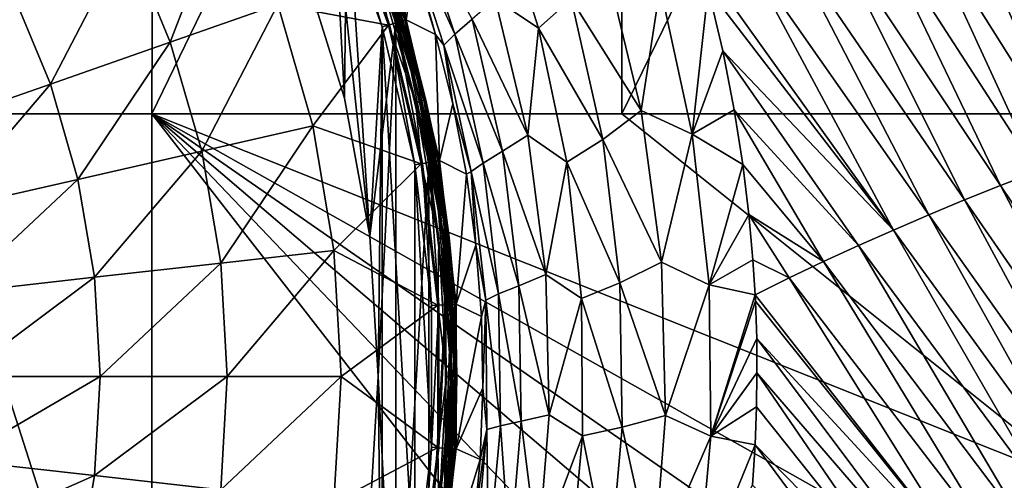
# Model space of a CAD drawing. Header units: metres. Extents: x -109 to 109, y -144 to 54.
# Tile 105 of 150: x 16 to 36, y -28 to -19. Entities that reach past the tile are written whole.
import ezdxf

# ---------------------------------------------------------------- set-up
doc = ezdxf.new("R2010")
doc.units = ezdxf.units.M
doc.layers.add('solid_20062313_XXX', color=7, linetype='CONTINUOUS')

msp = doc.modelspace()

# ---------------------------------------------------------------- linework, layer by layer
at = {"layer": 'solid_20062313_XXX'}
for points in [[(18.923649, -1.143966, -19.320473), (18.848169, -20.625799, -19.321012), (14.15034, -20.625799, -19.350346)], [(14.150349, -1.144748, -19.350346), (18.923649, -1.143966, -19.320473), (14.15034, -20.625799, -19.350346)], [(28.300293, -1.141772, -19.236681), (28.300274, -20.625799, -19.236681), (18.848169, -20.625799, -19.321012)], [(18.923649, -1.143966, -19.320473), (28.300293, -1.141772, -19.236681), (18.848169, -20.625799, -19.321012)], [(37.808605, -1.138658, -19.117729), (37.733131, -20.625799, -19.118807), (28.300274, -20.625799, -19.236681)], [(28.300293, -1.141772, -19.236681), (37.808605, -1.138658, -19.117729), (28.300274, -20.625799, -19.236681)], [(36.804119, -15.827639, 19.202665), (35.924362, -16.016882, 19.213787), (38.85849, -20.990879, 19.108337)], [(22.953783, -16.007696, 44.601746), (22.853588, -16.05093, 57.106159), (23.843513, -18.770729, 57.106159)], [(22.940161, -16.01358, 43.563995), (22.873762, -16.042223, 43.699963), (23.864561, -18.76442, 43.699963)], [(23.933836, -18.743679, 43.563995), (22.965401, -16.002691, 43.41309), (22.940161, -16.01358, 43.563995)], [(23.933836, -18.743679, 43.563995), (22.940161, -16.01358, 43.563995), (23.864561, -18.76442, 43.699963)], [(23.94805, -18.73942, 44.601746), (22.953783, -16.007696, 44.601746), (23.843513, -18.770729, 57.106159)], [(23.581528, -17.657467, 44.524673), (22.953783, -16.007696, 44.601746), (23.94805, -18.73942, 44.601746)], [(23.622681, -16.310995, 24.807512), (22.965401, -16.002691, 43.41309), (23.960169, -18.735796, 43.41309)], [(23.933836, -18.743679, 43.563995), (23.960169, -18.735796, 43.41309), (22.965401, -16.002691, 43.41309)], [(35.924362, -16.016882, 19.213787), (35.047878, -16.213076, 19.224745), (38.116207, -21.246952, 19.113253)], [(35.924362, -16.016882, 19.213787), (38.116207, -21.246952, 19.113253), (38.85849, -20.990879, 19.108337)], [(18.344645, -17.074684, 63.046638), (19.218426, -19.184181, 63.046638), (20.409309, -16.080395, 60.597317)], [(19.218426, -19.184181, 63.046638), (21.381433, -18.427313, 60.597317), (20.409309, -16.080395, 60.597317)], [(21.381433, -18.427313, 60.597317), (23.606936, -18.841555, 57.917698), (22.626833, -16.148743, 57.917698)], [(21.879181, -17.610706, 43.900002), (22.720156, -20.309584, 43.900002), (22.503412, -16.193653, 43.900002)], [(22.769724, -16.085957, 44.400002), (22.720026, -20.308969, 44.400002), (21.879332, -17.611147, 44.400002)], [(22.646034, -16.140455, 43.876331), (22.503412, -16.193653, 43.900002), (23.479706, -18.873735, 43.900002)], [(23.229288, -23.087898, 43.900002), (23.479706, -18.873735, 43.900002), (22.503412, -16.193653, 43.900002)], [(22.720156, -20.309584, 43.900002), (23.229288, -23.087898, 43.900002), (22.503412, -16.193653, 43.900002)], [(23.385645, -17.726009, 57.664677), (22.626833, -16.148743, 57.917698), (23.606936, -18.841555, 57.917698)], [(22.772518, -16.085894, 43.807476), (22.646034, -16.140455, 43.876331), (23.626968, -18.83555, 43.876331)], [(23.626968, -18.83555, 43.876331), (22.646034, -16.140455, 43.876331), (23.479706, -18.873735, 43.900002)], [(22.769724, -16.085957, 44.400002), (23.229395, -23.088568, 44.400002), (22.720026, -20.308969, 44.400002)], [(22.769724, -16.085957, 44.400002), (23.756184, -18.795897, 44.400002), (23.229395, -23.088568, 44.400002)], [(23.479136, -17.693295, 44.415329), (23.756184, -18.795897, 44.400002), (22.769724, -16.085957, 44.400002)], [(22.873762, -16.042223, 43.699963), (22.772518, -16.085894, 43.807476), (23.758932, -18.796043, 43.807476)], [(23.758932, -18.796043, 43.807476), (22.772518, -16.085894, 43.807476), (23.626968, -18.83555, 43.876331)], [(23.464352, -17.698469, 57.39056), (23.843513, -18.770729, 57.106159), (22.853588, -16.05093, 57.106159)], [(23.864561, -18.76442, 43.699963), (22.873762, -16.042223, 43.699963), (23.758932, -18.796043, 43.807476)], [(35.047878, -16.213076, 19.224745), (34.174854, -16.416075, 19.235554), (37.378422, -21.511919, 19.117941)], [(35.047878, -16.213076, 19.224745), (37.378422, -21.511919, 19.117941), (38.116207, -21.246952, 19.113253)], [(24.127144, -17.658092, 24.774681), (23.622681, -16.310995, 24.807512), (23.960169, -18.735796, 43.41309)], [(25.749886, -18.311199, 21.249403), (26.623535, -18.900454, 20.561594), (25.786531, -16.270422, 20.620356)], [(25.786531, -16.270422, 20.620356), (26.623535, -18.900454, 20.561594), (27.27914, -18.312181, 20.025602)], [(34.174854, -16.416075, 19.235554), (33.305485, -16.625742, 19.246235), (36.645374, -21.785593, 19.122427)], [(34.174854, -16.416075, 19.235554), (36.645374, -21.785593, 19.122427), (37.378422, -21.511919, 19.117941)], [(23.916185, -16.767925, 23.851904), (24.938639, -19.027153, 22.876539), (24.101614, -16.510782, 22.936491)], [(24.101614, -16.510782, 22.936491), (24.938639, -19.027153, 22.876539), (25.288023, -18.7241, 22.02034)], [(33.305485, -16.625742, 19.246235), (32.43996, -16.841936, 19.256804), (35.91732, -22.067791, 19.12673)], [(33.305485, -16.625742, 19.246235), (35.91732, -22.067791, 19.12673), (36.645374, -21.785593, 19.122427)], [(23.916185, -16.767925, 23.851904), (24.127144, -17.658092, 24.774681), (24.554886, -19.031624, 24.741632)], [(23.916185, -16.767925, 23.851904), (24.554886, -19.031624, 24.741632), (24.722151, -19.242794, 23.792406)], [(23.916185, -16.767925, 23.851904), (24.722151, -19.242794, 23.792406), (24.938639, -19.027153, 22.876539)], [(32.43996, -16.841936, 19.256804), (31.578447, -17.064505, 19.267275), (35.194477, -22.35832, 19.130875)], [(32.43996, -16.841936, 19.256804), (35.194477, -22.35832, 19.130875), (35.91732, -22.067791, 19.12673)], [(16.04282, -18.183186, 65.219986), (16.806963, -20.027988, 65.219986), (18.344645, -17.074684, 63.046638)], [(16.806963, -20.027988, 65.219986), (19.218426, -19.184181, 63.046638), (18.344645, -17.074684, 63.046638)], [(31.578447, -17.064505, 19.267275), (30.721066, -17.293276, 19.277668), (34.477013, -22.656956, 19.134882)], [(31.578447, -17.064505, 19.267275), (34.477013, -22.656956, 19.134882), (35.194477, -22.35832, 19.130875)], [(30.721066, -17.293276, 19.277668), (29.882872, -17.540773, 19.287563), (33.765091, -22.963476, 19.138775)], [(30.721066, -17.293276, 19.277668), (33.765091, -22.963476, 19.138775), (34.477013, -22.656956, 19.134882)], [(22.720026, -20.308969, 44.400002), (22.720156, -20.309584, 43.900002), (21.879181, -17.610706, 43.900002)], [(21.879332, -17.611147, 44.400002), (22.720026, -20.308969, 44.400002), (21.879181, -17.610706, 43.900002)], [(27.27914, -18.312181, 20.025602), (28.691975, -20.558693, 19.571074), (27.966576, -17.56459, 19.633947)], [(27.966576, -17.56459, 19.633947), (28.691975, -20.558693, 19.571074), (29.068611, -18.061985, 19.369658)], [(29.882872, -17.540773, 19.287563), (30.036398, -18.108868, 19.276361), (33.765091, -22.963476, 19.138775)], [(23.464352, -17.698469, 57.39056), (23.385645, -17.726009, 57.664677), (24.154804, -20.395823, 57.664677)], [(24.154804, -20.395823, 57.664677), (23.385645, -17.726009, 57.664677), (23.606936, -18.841555, 57.917698)], [(24.236099, -20.377268, 57.39056), (23.843513, -18.770729, 57.106159), (23.464352, -17.698469, 57.39056)], [(24.236099, -20.377268, 57.39056), (23.464352, -17.698469, 57.39056), (24.154804, -20.395823, 57.664677)], [(23.479136, -17.693295, 44.415329), (23.540667, -17.671764, 44.459141), (24.314924, -20.359278, 44.459141)], [(24.251371, -20.373783, 44.415329), (23.756184, -18.795897, 44.400002), (23.479136, -17.693295, 44.415329)], [(24.251371, -20.373783, 44.415329), (23.479136, -17.693295, 44.415329), (24.314924, -20.359278, 44.459141)], [(23.540667, -17.671764, 44.459141), (23.581528, -17.657467, 44.524673), (24.35713, -20.349644, 44.524673)], [(24.314924, -20.359278, 44.459141), (23.540667, -17.671764, 44.459141), (24.35713, -20.349644, 44.524673)], [(24.35713, -20.349644, 44.524673), (23.581528, -17.657467, 44.524673), (23.94805, -18.73942, 44.601746)], [(24.554886, -19.031624, 24.741632), (24.127144, -17.658092, 24.774681), (23.960169, -18.735796, 43.41309)], [(16.04282, -18.183186, 65.219986), (14.178218, -20.947826, 67.089264), (16.806963, -20.027988, 65.219986)], [(28.691975, -20.558693, 19.571074), (29.714231, -21.038624, 19.308981), (29.068611, -18.061985, 19.369658)], [(29.068611, -18.061985, 19.369658), (29.714231, -21.038624, 19.308981), (30.036398, -18.108868, 19.276361)], [(29.714231, -21.038624, 19.308981), (30.332226, -19.357933, 19.251741), (30.036398, -18.108868, 19.276361)], [(30.036398, -18.108868, 19.276361), (30.332226, -19.357933, 19.251741), (33.765091, -22.963476, 19.138775)], [(25.288023, -18.7241, 22.02034), (26.407312, -21.058691, 21.186691), (25.749886, -18.311199, 21.249403)], [(25.749886, -18.311199, 21.249403), (26.407312, -21.058691, 21.186691), (26.623535, -18.900454, 20.561594)], [(26.623535, -18.900454, 20.561594), (27.915228, -21.145107, 19.964237), (27.27914, -18.312181, 20.025602)], [(27.27914, -18.312181, 20.025602), (27.915228, -21.145107, 19.964237), (28.691975, -20.558693, 19.571074)], [(19.218426, -19.184181, 63.046638), (19.850527, -21.378246, 63.046638), (21.381433, -18.427313, 60.597317)], [(19.850527, -21.378246, 63.046638), (22.084675, -20.868317, 60.597317), (21.381433, -18.427313, 60.597317)], [(21.381433, -18.427313, 60.597317), (22.084675, -20.868317, 60.597317), (23.606936, -18.841555, 57.917698)], [(23.756184, -18.795897, 44.400002), (23.399986, -25.909, 44.400002), (23.229395, -23.088568, 44.400002)], [(23.756184, -18.795897, 44.400002), (23.756182, -33.02211, 44.400002), (23.399986, -25.909, 44.400002)], [(23.758932, -18.796043, 43.807476), (23.626968, -18.83555, 43.876331), (24.288389, -21.626301, 43.876331)], [(23.756184, -18.795897, 44.400002), (24.421421, -21.602345, 44.400002), (23.756182, -33.02211, 44.400002)], [(24.251371, -20.373783, 44.415329), (24.421421, -21.602345, 44.400002), (23.756184, -18.795897, 44.400002)], [(23.864561, -18.76442, 43.699963), (23.758932, -18.796043, 43.807476), (24.424046, -21.602381, 43.807476)], [(24.424046, -21.602381, 43.807476), (23.758932, -18.796043, 43.807476), (24.288389, -21.626301, 43.876331)], [(23.94805, -18.73942, 44.601746), (23.843513, -18.770729, 57.106159), (24.510994, -21.587053, 57.106159)], [(24.236099, -20.377268, 57.39056), (24.510994, -21.587053, 57.106159), (23.843513, -18.770729, 57.106159)], [(23.933836, -18.743679, 43.563995), (23.864561, -18.76442, 43.699963), (24.532633, -21.583235, 43.699963)], [(24.532633, -21.583235, 43.699963), (23.864561, -18.76442, 43.699963), (24.424046, -21.602381, 43.807476)], [(24.603848, -21.570679, 43.563995), (23.960169, -18.735796, 43.41309), (23.933836, -18.743679, 43.563995)], [(24.603848, -21.570679, 43.563995), (23.933836, -18.743679, 43.563995), (24.532633, -21.583235, 43.699963)], [(24.61846, -21.568098, 44.601746), (23.94805, -18.73942, 44.601746), (24.510994, -21.587053, 57.106159)], [(24.35713, -20.349644, 44.524673), (23.94805, -18.73942, 44.601746), (24.61846, -21.568098, 44.601746)], [(24.554886, -19.031624, 24.741632), (23.960169, -18.735796, 43.41309), (24.630917, -21.565905, 43.41309)], [(24.603848, -21.570679, 43.563995), (24.630917, -21.565905, 43.41309), (23.960169, -18.735796, 43.41309)], [(24.938639, -19.027153, 22.876539), (25.897467, -21.37982, 21.958416), (25.288023, -18.7241, 22.02034)], [(25.288023, -18.7241, 22.02034), (25.897467, -21.37982, 21.958416), (26.407312, -21.058691, 21.186691)], [(22.084675, -20.868317, 60.597317), (24.267794, -21.629936, 57.917698), (23.606936, -18.841555, 57.917698)], [(23.229288, -23.087898, 43.900002), (23.4, -25.909, 43.900002), (23.479706, -18.873735, 43.900002)], [(23.4, -25.909, 43.900002), (23.479725, -32.944206, 43.900002), (23.479706, -18.873735, 43.900002)], [(23.626968, -18.83555, 43.876331), (23.479706, -18.873735, 43.900002), (24.1381, -21.649399, 43.900002)], [(24.138111, -30.168541, 43.900002), (24.1381, -21.649399, 43.900002), (23.479706, -18.873735, 43.900002)], [(23.479725, -32.944206, 43.900002), (24.138111, -30.168541, 43.900002), (23.479706, -18.873735, 43.900002)], [(24.154804, -20.395823, 57.664677), (23.606936, -18.841555, 57.917698), (24.267794, -21.629936, 57.917698)], [(24.288389, -21.626301, 43.876331), (23.626968, -18.83555, 43.876331), (24.1381, -21.649399, 43.900002)], [(26.407312, -21.058691, 21.186691), (27.192924, -21.600351, 20.501377), (26.623535, -18.900454, 20.561594)], [(26.623535, -18.900454, 20.561594), (27.192924, -21.600351, 20.501377), (27.915228, -21.145107, 19.964237)], [(16.806963, -20.027988, 65.219986), (17.359749, -21.946751, 65.219986), (19.218426, -19.184181, 63.046638)], [(17.359749, -21.946751, 65.219986), (19.850527, -21.378246, 63.046638), (19.218426, -19.184181, 63.046638)], [(24.904516, -20.427168, 24.708158), (24.554886, -19.031624, 24.741632), (24.630917, -21.565905, 43.41309)], [(24.722151, -19.242794, 23.792406), (24.554886, -19.031624, 24.741632), (24.904516, -20.427168, 24.708158)], [(24.722151, -19.242794, 23.792406), (25.513685, -21.615913, 22.815186), (24.938639, -19.027153, 22.876539)], [(24.938639, -19.027153, 22.876539), (25.513685, -21.615913, 22.815186), (25.897467, -21.37982, 21.958416)], [(24.722151, -19.242794, 23.792406), (24.904516, -20.427168, 24.708158), (25.272774, -21.786903, 23.731472)], [(24.722151, -19.242794, 23.792406), (25.272774, -21.786903, 23.731472), (25.513685, -21.615913, 22.815186)], [(29.714231, -21.038624, 19.308981), (30.562176, -20.54323, 19.228306), (30.332226, -19.357933, 19.251741)], [(30.332226, -19.357933, 19.251741), (33.058876, -23.277657, 19.142576), (33.765091, -22.963476, 19.138775)], [(30.332226, -19.357933, 19.251741), (30.562176, -20.54323, 19.228306), (33.058876, -23.277657, 19.142576)], [(16.806963, -20.027988, 65.219986), (14.178218, -20.947826, 67.089264), (14.644544, -22.566479, 67.089264)], [(16.806963, -20.027988, 65.219986), (14.644544, -22.566479, 67.089264), (17.359749, -21.946751, 65.219986)], [(22.720026, -20.308969, 44.400002), (23.229395, -23.088568, 44.400002), (22.720156, -20.309584, 43.900002)], [(23.229395, -23.088568, 44.400002), (23.229288, -23.087898, 43.900002), (22.720156, -20.309584, 43.900002)], [(24.236099, -20.377268, 57.39056), (24.154804, -20.395823, 57.664677), (24.620205, -23.13497, 57.664677)], [(24.703066, -23.125633, 57.39056), (24.510994, -21.587053, 57.106159), (24.236099, -20.377268, 57.39056)], [(24.703066, -23.125633, 57.39056), (24.236099, -20.377268, 57.39056), (24.620205, -23.13497, 57.664677)], [(24.251371, -20.373783, 44.415329), (24.314924, -20.359278, 44.459141), (24.783409, -23.116581, 44.459141)], [(24.718632, -23.123878, 44.415329), (24.421421, -21.602345, 44.400002), (24.251371, -20.373783, 44.415329)], [(24.718632, -23.123878, 44.415329), (24.251371, -20.373783, 44.415329), (24.783409, -23.116581, 44.459141)], [(24.314924, -20.359278, 44.459141), (24.35713, -20.349644, 44.524673), (24.826429, -23.111732, 44.524673)], [(24.783409, -23.116581, 44.459141), (24.314924, -20.359278, 44.459141), (24.826429, -23.111732, 44.524673)], [(24.826429, -23.111732, 44.524673), (24.35713, -20.349644, 44.524673), (24.61846, -21.568098, 44.601746)], [(24.620205, -23.13497, 57.664677), (24.154804, -20.395823, 57.664677), (24.267794, -21.629936, 57.917698)], [(25.174917, -21.840279, 24.674103), (24.904516, -20.427168, 24.708158), (24.630917, -21.565905, 43.41309)], [(25.272774, -21.786903, 23.731472), (24.904516, -20.427168, 24.708158), (25.174917, -21.840279, 24.674103)], [(27.915228, -21.145107, 19.964237), (29.097763, -23.612139, 19.506031), (28.691975, -20.558693, 19.571074)], [(28.691975, -20.558693, 19.571074), (29.097763, -23.612139, 19.506031), (29.714231, -21.038624, 19.308981)], [(29.714231, -21.038624, 19.308981), (30.734241, -21.644627, 19.206379), (30.562176, -20.54323, 19.228306)], [(30.562176, -20.54323, 19.228306), (32.358593, -23.599287, 19.146305), (33.058876, -23.277657, 19.142576)], [(30.562176, -20.54323, 19.228306), (30.734241, -21.644627, 19.206379), (32.358593, -23.599287, 19.146305)], [(18.848169, -35.316036, -19.253569), (-0.037755, -20.625799, -19.388235), (14.15034, -20.625799, -19.350346)], [(-0.037755, -34.693718, -19.326387), (-0.037755, -20.625799, -19.388235), (18.848169, -35.316036, -19.253569)], [(18.848169, -35.316036, -19.253569), (14.15034, -20.625799, -19.350346), (18.848169, -20.625799, -19.321012)], [(37.721622, -28.166616, -19.101198), (18.848169, -20.625799, -19.321012), (28.300274, -20.625799, -19.236681)], [(30.106276, -35.117786, -19.151081), (18.848169, -35.316036, -19.253569), (18.848169, -20.625799, -19.321012)], [(31.335484, -33.727722, -19.148777), (30.106276, -35.117786, -19.151081), (18.848169, -20.625799, -19.321012)], [(32.62524, -32.399139, -19.143496), (31.335484, -33.727722, -19.148777), (18.848169, -20.625799, -19.321012)], [(33.972187, -31.135134, -19.135323), (32.62524, -32.399139, -19.143496), (18.848169, -20.625799, -19.321012)], [(35.3713, -29.939558, -19.124369), (33.972187, -31.135134, -19.135323), (18.848169, -20.625799, -19.321012)], [(37.721622, -28.166616, -19.101198), (35.3713, -29.939558, -19.124369), (18.848169, -20.625799, -19.321012)], [(37.721622, -28.166616, -19.101198), (28.300274, -20.625799, -19.236681), (37.733131, -20.625799, -19.118807)], [(19.850527, -21.378246, 63.046638), (20.232994, -23.62929, 63.046638), (22.084675, -20.868317, 60.597317)], [(20.232994, -23.62929, 63.046638), (22.510189, -23.372711, 60.597317), (22.084675, -20.868317, 60.597317)], [(22.084675, -20.868317, 60.597317), (22.510189, -23.372711, 60.597317), (24.267794, -21.629936, 57.917698)], [(25.897467, -21.37982, 21.958416), (26.772451, -23.859858, 21.121809), (26.407312, -21.058691, 21.186691)], [(26.407312, -21.058691, 21.186691), (26.772451, -23.859858, 21.121809), (27.192924, -21.600351, 20.501377)], [(27.192924, -21.600351, 20.501377), (28.257946, -24.028076, 19.900764), (27.915228, -21.145107, 19.964237)], [(27.915228, -21.145107, 19.964237), (28.257946, -24.028076, 19.900764), (29.097763, -23.612139, 19.506031)], [(29.097763, -23.612139, 19.506031), (30.05588, -24.065104, 19.246233), (29.714231, -21.038624, 19.308981)], [(29.714231, -21.038624, 19.308981), (30.05588, -24.065104, 19.246233), (30.734241, -21.644627, 19.206379)], [(17.359749, -21.946751, 65.219986), (17.694225, -23.91534, 65.219986), (19.850527, -21.378246, 63.046638)], [(17.694225, -23.91534, 65.219986), (20.232994, -23.62929, 63.046638), (19.850527, -21.378246, 63.046638)], [(25.513685, -21.615913, 22.815186), (26.228823, -24.084305, 21.894354), (25.897467, -21.37982, 21.958416)], [(25.897467, -21.37982, 21.958416), (26.228823, -24.084305, 21.894354), (26.772451, -23.859858, 21.121809)], [(24.532633, -21.583235, 43.699963), (24.424046, -21.602381, 43.807476), (24.758867, -24.466961, 43.807476)], [(24.61846, -21.568098, 44.601746), (24.510994, -21.587053, 57.106159), (24.847006, -24.461828, 57.106159)], [(24.603848, -21.570679, 43.563995), (24.532633, -21.583235, 43.699963), (24.868942, -24.460548, 43.699963)], [(24.868942, -24.460548, 43.699963), (24.532633, -21.583235, 43.699963), (24.758867, -24.466961, 43.807476)], [(24.941133, -24.456345, 43.563995), (24.630917, -21.565905, 43.41309), (24.603848, -21.570679, 43.563995)], [(24.941133, -24.456345, 43.563995), (24.603848, -21.570679, 43.563995), (24.868942, -24.460548, 43.699963)], [(24.955946, -24.455481, 44.601746), (24.61846, -21.568098, 44.601746), (24.847006, -24.461828, 57.106159)], [(24.826429, -23.111732, 44.524673), (24.61846, -21.568098, 44.601746), (24.955946, -24.455481, 44.601746)], [(25.174917, -21.840279, 24.674103), (24.630917, -21.565905, 43.41309), (24.968575, -24.454746, 43.41309)], [(24.941133, -24.456345, 43.563995), (24.968575, -24.454746, 43.41309), (24.630917, -21.565905, 43.41309)], [(22.510189, -23.372711, 60.597317), (24.600473, -24.476187, 57.917698), (24.267794, -21.629936, 57.917698)], [(24.421421, -21.602345, 44.400002), (24.421419, -30.215662, 44.400002), (23.756182, -33.02211, 44.400002)], [(24.288389, -21.626301, 43.876331), (24.1381, -21.649399, 43.900002), (24.469521, -24.482775, 43.900002)], [(24.469524, -27.335163, 43.900002), (24.469521, -24.482775, 43.900002), (24.1381, -21.649399, 43.900002)], [(24.138111, -30.168541, 43.900002), (24.469524, -27.335163, 43.900002), (24.1381, -21.649399, 43.900002)], [(24.620205, -23.13497, 57.664677), (24.267794, -21.629936, 57.917698), (24.600473, -24.476187, 57.917698)], [(24.424046, -21.602381, 43.807476), (24.288389, -21.626301, 43.876331), (24.621351, -24.47497, 43.876331)], [(24.621351, -24.47497, 43.876331), (24.288389, -21.626301, 43.876331), (24.469521, -24.482775, 43.900002)], [(24.421421, -21.602345, 44.400002), (24.756279, -24.467052, 44.400002), (24.421419, -30.215662, 44.400002)], [(24.718632, -23.123878, 44.415329), (24.756279, -24.467052, 44.400002), (24.421421, -21.602345, 44.400002)], [(24.758867, -24.466961, 43.807476), (24.424046, -21.602381, 43.807476), (24.621351, -24.47497, 43.876331)], [(24.703066, -23.125633, 57.39056), (24.847006, -24.461828, 57.106159), (24.510994, -21.587053, 57.106159)], [(25.272774, -21.786903, 23.731472), (25.820778, -24.249989, 22.751717), (25.513685, -21.615913, 22.815186)], [(25.513685, -21.615913, 22.815186), (25.820778, -24.249989, 22.751717), (26.228823, -24.084305, 21.894354)], [(26.772451, -23.859858, 21.121809), (27.489262, -24.343651, 20.439114), (27.192924, -21.600351, 20.501377)], [(27.192924, -21.600351, 20.501377), (27.489262, -24.343651, 20.439114), (28.257946, -24.028076, 19.900764)], [(30.05588, -24.065104, 19.246233), (30.85643, -22.653614, 19.186148), (30.734241, -21.644627, 19.206379)], [(30.734241, -21.644627, 19.206379), (30.85643, -22.653614, 19.186148), (32.358593, -23.599287, 19.146305)], [(17.359749, -21.946751, 65.219986), (14.644544, -22.566479, 67.089264), (14.926705, -24.227163, 67.089264)], [(17.359749, -21.946751, 65.219986), (14.926705, -24.227163, 67.089264), (17.694225, -23.91534, 65.219986)], [(25.365217, -23.266451, 24.639389), (25.174917, -21.840279, 24.674103), (24.968575, -24.454746, 43.41309)], [(25.272774, -21.786903, 23.731472), (25.174917, -21.840279, 24.674103), (25.365217, -23.266451, 24.639389)], [(25.272774, -21.786903, 23.731472), (25.365217, -23.266451, 24.639389), (25.56233, -24.373892, 23.668447)], [(25.272774, -21.786903, 23.731472), (25.56233, -24.373892, 23.668447), (25.820778, -24.249989, 22.751717)], [(36.645374, -21.785593, 19.122427), (35.91732, -22.067791, 19.12673), (39.309467, -27.109774, 18.99614)], [(35.91732, -22.067791, 19.12673), (35.194477, -22.35832, 19.130875), (38.734406, -27.478344, 18.993382)], [(35.91732, -22.067791, 19.12673), (38.734406, -27.478344, 18.993382), (39.309467, -27.109774, 18.99614)], [(35.194477, -22.35832, 19.130875), (34.477013, -22.656956, 19.134882), (38.163471, -27.85887, 18.990366)], [(35.194477, -22.35832, 19.130875), (38.163471, -27.85887, 18.990366), (38.734406, -27.478344, 18.993382)], [(30.05588, -24.065104, 19.246233), (30.936136, -23.565369, 19.167768), (30.85643, -22.653614, 19.186148)], [(30.85643, -22.653614, 19.186148), (31.664402, -23.928146, 19.149984), (32.358593, -23.599287, 19.146305)], [(30.85643, -22.653614, 19.186148), (30.936136, -23.565369, 19.167768), (31.664402, -23.928146, 19.149984)], [(34.477013, -22.656956, 19.134882), (33.765091, -22.963476, 19.138775), (37.598129, -28.250355, 18.987127)], [(34.477013, -22.656956, 19.134882), (37.598129, -28.250355, 18.987127), (38.163471, -27.85887, 18.990366)], [(33.765091, -22.963476, 19.138775), (33.058876, -23.277657, 19.142576), (37.038471, -28.652817, 18.983686)], [(33.765091, -22.963476, 19.138775), (37.038471, -28.652817, 18.983686), (37.598129, -28.250355, 18.987127)], [(23.399986, -25.909, 44.400002), (23.4, -25.909, 43.900002), (23.229288, -23.087898, 43.900002)], [(23.229395, -23.088568, 44.400002), (23.399986, -25.909, 44.400002), (23.229288, -23.087898, 43.900002)], [(24.775991, -25.909, 57.664677), (24.620205, -23.13497, 57.664677), (24.600473, -24.476187, 57.917698)], [(24.703066, -23.125633, 57.39056), (24.620205, -23.13497, 57.664677), (24.775991, -25.909, 57.664677)], [(24.859377, -25.909, 57.39056), (24.847006, -24.461828, 57.106159), (24.703066, -23.125633, 57.39056)], [(24.859377, -25.909, 57.39056), (24.703066, -23.125633, 57.39056), (24.775991, -25.909, 57.664677)], [(24.718632, -23.123878, 44.415329), (24.783409, -23.116581, 44.459141), (24.940229, -25.909, 44.459141)], [(24.87504, -25.909, 44.415329), (24.756279, -24.467052, 44.400002), (24.718632, -23.123878, 44.415329)], [(24.87504, -25.909, 44.415329), (24.718632, -23.123878, 44.415329), (24.940229, -25.909, 44.459141)], [(24.783409, -23.116581, 44.459141), (24.826429, -23.111732, 44.524673), (24.983521, -25.909, 44.524673)], [(24.940229, -25.909, 44.459141), (24.783409, -23.116581, 44.459141), (24.983521, -25.909, 44.524673)], [(24.983521, -25.909, 44.524673), (24.826429, -23.111732, 44.524673), (24.955946, -24.455481, 44.601746)], [(25.474802, -24.70112, 24.604029), (25.365217, -23.266451, 24.639389), (24.968575, -24.454746, 43.41309)], [(25.56233, -24.373892, 23.668447), (25.365217, -23.266451, 24.639389), (25.474802, -24.70112, 24.604029)], [(33.058876, -23.277657, 19.142576), (32.358593, -23.599287, 19.146305), (36.483448, -29.067249, 18.980057)], [(33.058876, -23.277657, 19.142576), (36.483448, -29.067249, 18.980057), (37.038471, -28.652817, 18.983686)], [(20.232994, -23.62929, 63.046638), (20.361019, -25.909, 63.046638), (22.510189, -23.372711, 60.597317)], [(20.361019, -25.909, 63.046638), (22.652624, -25.909, 60.597317), (22.510189, -23.372711, 60.597317)], [(22.510189, -23.372711, 60.597317), (22.652624, -25.909, 60.597317), (24.600473, -24.476187, 57.917698)], [(17.694225, -23.91534, 65.219986), (17.806187, -25.909, 65.219986), (20.232994, -23.62929, 63.046638)], [(17.806187, -25.909, 65.219986), (20.361019, -25.909, 63.046638), (20.232994, -23.62929, 63.046638)], [(28.257946, -24.028076, 19.900764), (29.179508, -26.6929, 19.439001), (29.097763, -23.612139, 19.506031)], [(29.097763, -23.612139, 19.506031), (29.179508, -26.6929, 19.439001), (30.05588, -24.065104, 19.246233)], [(30.05588, -24.065104, 19.246233), (30.979597, -24.270149, 19.153471), (30.936136, -23.565369, 19.167768)], [(30.936136, -23.565369, 19.167768), (30.979597, -24.270149, 19.153471), (31.664402, -23.928146, 19.149984)], [(32.358593, -23.599287, 19.146305), (31.664402, -23.928146, 19.149984), (35.937763, -29.4895, 18.976313)], [(32.358593, -23.599287, 19.146305), (35.937763, -29.4895, 18.976313), (36.483448, -29.067249, 18.980057)], [(17.694225, -23.91534, 65.219986), (14.926705, -24.227163, 67.089264), (15.021155, -25.909, 67.089264)], [(17.694225, -23.91534, 65.219986), (15.021155, -25.909, 67.089264), (17.806187, -25.909, 65.219986)], [(26.228823, -24.084305, 21.894354), (26.841299, -26.684881, 21.054983), (26.772451, -23.859858, 21.121809)], [(26.772451, -23.859858, 21.121809), (26.841299, -26.684881, 21.054983), (27.489262, -24.343651, 20.439114)], [(31.664402, -23.928146, 19.149984), (30.979597, -24.270149, 19.153471), (35.406536, -29.914591, 18.972528)], [(31.664402, -23.928146, 19.149984), (35.406536, -29.914591, 18.972528), (35.937763, -29.4895, 18.976313)], [(25.820778, -24.249989, 22.751717), (26.278524, -26.809343, 21.828482), (26.228823, -24.084305, 21.894354)], [(26.228823, -24.084305, 21.894354), (26.278524, -26.809343, 21.828482), (26.841299, -26.684881, 21.054983)], [(27.489262, -24.343651, 20.439114), (28.303679, -26.932785, 19.835554), (28.257946, -24.028076, 19.900764)], [(28.257946, -24.028076, 19.900764), (28.303679, -26.932785, 19.835554), (29.179508, -26.6929, 19.439001)], [(29.179508, -26.6929, 19.439001), (30.09, -27.112917, 19.18186), (30.05588, -24.065104, 19.246233)], [(30.05588, -24.065104, 19.246233), (30.09, -27.112917, 19.18186), (30.979597, -24.270149, 19.153471)], [(25.56233, -24.373892, 23.668447), (25.856663, -26.902081, 22.686548), (25.820778, -24.249989, 22.751717)], [(25.820778, -24.249989, 22.751717), (25.856663, -26.902081, 22.686548), (26.278524, -26.809343, 21.828482)], [(26.841299, -26.684881, 21.054983), (27.509495, -27.104616, 20.37533), (27.489262, -24.343651, 20.439114)], [(27.489262, -24.343651, 20.439114), (27.509495, -27.104616, 20.37533), (28.303679, -26.932785, 19.835554)], [(30.09, -27.112917, 19.18186), (30.985331, -24.394011, 19.150955), (30.979597, -24.270149, 19.153471)], [(30.979597, -24.270149, 19.153471), (30.985331, -24.394011, 19.150955), (35.406536, -29.914591, 18.972528)], [(22.652624, -25.909, 60.597317), (24.600473, -27.341814, 57.917698), (24.600473, -24.476187, 57.917698)], [(24.756279, -24.467052, 44.400002), (24.756277, -27.350954, 44.400002), (24.421419, -30.215662, 44.400002)], [(24.621351, -24.47497, 43.876331), (24.469521, -24.482775, 43.900002), (24.469524, -27.335163, 43.900002)], [(24.621351, -27.343031, 43.876331), (24.621351, -24.47497, 43.876331), (24.469524, -27.335163, 43.900002)], [(24.775991, -25.909, 57.664677), (24.600473, -24.476187, 57.917698), (24.600473, -27.341814, 57.917698)], [(24.758867, -24.466961, 43.807476), (24.621351, -24.47497, 43.876331), (24.621351, -27.343031, 43.876331)], [(24.758867, -27.35104, 43.807476), (24.758867, -24.466961, 43.807476), (24.621351, -27.343031, 43.876331)], [(24.87504, -25.909, 44.415329), (24.756277, -27.350954, 44.400002), (24.756279, -24.467052, 44.400002)], [(24.868942, -24.460548, 43.699963), (24.758867, -24.466961, 43.807476), (24.758867, -27.35104, 43.807476)], [(24.868942, -27.35745, 43.699963), (24.868942, -24.460548, 43.699963), (24.758867, -27.35104, 43.807476)], [(24.955946, -24.455481, 44.601746), (24.847006, -24.461828, 57.106159), (24.847006, -27.356173, 57.106159)], [(24.955946, -27.36252, 44.601746), (24.955946, -24.455481, 44.601746), (24.847006, -27.356173, 57.106159)], [(24.859377, -25.909, 57.39056), (24.847006, -27.356173, 57.106159), (24.847006, -24.461828, 57.106159)], [(24.941133, -24.456345, 43.563995), (24.868942, -24.460548, 43.699963), (24.868942, -27.35745, 43.699963)], [(24.941133, -27.361656, 43.563995), (24.941133, -24.456345, 43.563995), (24.868942, -27.35745, 43.699963)], [(24.941133, -27.361656, 43.563995), (24.968575, -27.363253, 43.41309), (24.968575, -24.454746, 43.41309)], [(24.941133, -27.361656, 43.563995), (24.968575, -24.454746, 43.41309), (24.941133, -24.456345, 43.563995)], [(24.983521, -25.909, 44.524673), (24.955946, -24.455481, 44.601746), (24.955946, -27.36252, 44.601746)], [(25.474802, -24.70112, 24.604029), (24.968575, -24.454746, 43.41309), (24.968575, -27.363253, 43.41309)], [(25.56233, -24.373892, 23.668447), (25.474802, -24.70112, 24.604029), (25.503317, -26.139645, 24.568193)], [(25.56233, -24.373892, 23.668447), (25.503317, -26.139645, 24.568193), (25.587803, -26.976856, 23.603809)], [(25.56233, -24.373892, 23.668447), (25.587803, -26.976856, 23.603809), (25.856663, -26.902081, 22.686548)], [(30.09, -27.112917, 19.18186), (31.012714, -25.143877, 19.135632), (30.985331, -24.394011, 19.150955)], [(30.985331, -24.394011, 19.150955), (31.012714, -25.143877, 19.135632), (35.406536, -29.914591, 18.972528)], [(25.503317, -26.139645, 24.568193), (25.474802, -24.70112, 24.604029), (24.968575, -27.363253, 43.41309)], [(30.09, -27.112917, 19.18186), (31.017321, -25.839504, 19.121433), (31.012714, -25.143877, 19.135632)], [(31.012714, -25.143877, 19.135632), (34.894234, -30.339457, 18.968742), (35.406536, -29.914591, 18.972528)], [(31.012714, -25.143877, 19.135632), (31.017321, -25.839504, 19.121433), (34.894234, -30.339457, 18.968742)], [(17.806187, -25.909, 65.219986), (15.021155, -25.909, 67.089264), (14.926705, -27.590836, 67.089264)], [(17.806187, -25.909, 65.219986), (14.926705, -27.590836, 67.089264), (17.694225, -27.90266, 65.219986)], [(17.694225, -27.90266, 65.219986), (20.232994, -28.188711, 63.046638), (20.361019, -25.909, 63.046638)], [(17.806187, -25.909, 65.219986), (17.694225, -27.90266, 65.219986), (20.361019, -25.909, 63.046638)], [(20.232994, -28.188711, 63.046638), (22.510189, -28.44529, 60.597317), (22.652624, -25.909, 60.597317)], [(20.361019, -25.909, 63.046638), (20.232994, -28.188711, 63.046638), (22.652624, -25.909, 60.597317)], [(22.652624, -25.909, 60.597317), (22.510189, -28.44529, 60.597317), (24.600473, -27.341814, 57.917698)], [(23.4, -25.909, 43.900002), (23.229288, -28.730103, 43.900002), (23.479725, -32.944206, 43.900002)], [(23.229395, -28.729431, 44.400002), (23.229288, -28.730103, 43.900002), (23.4, -25.909, 43.900002)], [(23.399986, -25.909, 44.400002), (23.229395, -28.729431, 44.400002), (23.4, -25.909, 43.900002)], [(23.756182, -33.02211, 44.400002), (23.229395, -28.729431, 44.400002), (23.399986, -25.909, 44.400002)], [(24.620205, -28.683031, 57.664677), (24.775991, -25.909, 57.664677), (24.600473, -27.341814, 57.917698)], [(24.859377, -25.909, 57.39056), (24.775991, -25.909, 57.664677), (24.620205, -28.683031, 57.664677)], [(24.703066, -28.692368, 57.39056), (24.859377, -25.909, 57.39056), (24.620205, -28.683031, 57.664677)], [(24.703066, -28.692368, 57.39056), (24.847006, -27.356173, 57.106159), (24.859377, -25.909, 57.39056)], [(24.718632, -28.69412, 44.415329), (24.756277, -27.350954, 44.400002), (24.87504, -25.909, 44.415329)], [(24.718632, -28.69412, 44.415329), (24.87504, -25.909, 44.415329), (24.783409, -28.70142, 44.459141)], [(24.783409, -28.70142, 44.459141), (24.940229, -25.909, 44.459141), (24.826429, -28.706266, 44.524673)], [(24.87504, -25.909, 44.415329), (24.940229, -25.909, 44.459141), (24.783409, -28.70142, 44.459141)], [(24.826429, -28.706266, 44.524673), (24.983521, -25.909, 44.524673), (24.955946, -27.36252, 44.601746)], [(24.940229, -25.909, 44.459141), (24.983521, -25.909, 44.524673), (24.826429, -28.706266, 44.524673)], [(30.09, -27.112917, 19.18186), (31.009275, -26.521784, 19.107414), (31.017321, -25.839504, 19.121433)], [(31.017321, -25.839504, 19.121433), (31.009275, -26.521784, 19.107414), (34.392265, -30.770164, 18.964922)], [(31.017321, -25.839504, 19.121433), (34.392265, -30.770164, 18.964922), (34.894234, -30.339457, 18.968742)], [(25.450687, -27.577162, 24.532364), (25.503317, -26.139645, 24.568193), (24.968575, -27.363253, 43.41309)], [(25.587803, -26.976856, 23.603809), (25.503317, -26.139645, 24.568193), (25.450687, -27.577162, 24.532364)], [(30.09, -27.112917, 19.18186), (30.980646, -27.28422, 19.091848), (31.009275, -26.521784, 19.107414)], [(31.009275, -26.521784, 19.107414), (30.980646, -27.28422, 19.091848), (34.392265, -30.770164, 18.964922)], [(26.278524, -26.809343, 21.828482), (26.612364, -29.504942, 20.989555), (26.841299, -26.684881, 21.054983)], [(26.841299, -26.684881, 21.054983), (26.612364, -29.504942, 20.989555), (27.509495, -27.104616, 20.37533)], [(28.303679, -26.932785, 19.835554), (28.935154, -29.770897, 19.37328), (29.179508, -26.6929, 19.439001)], [(29.179508, -26.6929, 19.439001), (28.935154, -29.770897, 19.37328), (30.09, -27.112917, 19.18186)], [(25.587803, -26.976856, 23.603809), (25.620672, -29.54495, 22.623116), (25.856663, -26.902081, 22.686548)], [(25.856663, -26.902081, 22.686548), (25.620672, -29.54495, 22.623116), (26.045513, -29.527132, 21.764204)], [(25.856663, -26.902081, 22.686548), (26.045513, -29.527132, 21.764204), (26.278524, -26.809343, 21.828482)], [(26.278524, -26.809343, 21.828482), (26.045513, -29.527132, 21.764204), (26.612364, -29.504942, 20.989555)], [(25.587803, -26.976856, 23.603809), (25.450687, -27.577162, 24.532364), (25.317099, -29.009218, 24.497475)], [(25.587803, -26.976856, 23.603809), (25.317099, -29.009218, 24.497475), (25.348886, -29.568794, 23.54101)], [(25.587803, -26.976856, 23.603809), (25.348886, -29.568794, 23.54101), (25.620672, -29.54495, 22.623116)], [(26.612364, -29.504942, 20.989555), (27.252508, -29.857555, 20.313417), (27.509495, -27.104616, 20.37533)], [(27.509495, -27.104616, 20.37533), (27.252508, -29.857555, 20.313417), (28.05088, -29.831709, 19.77199)], [(27.509495, -27.104616, 20.37533), (28.05088, -29.831709, 19.77199), (28.303679, -26.932785, 19.835554)], [(28.303679, -26.932785, 19.835554), (28.05088, -29.831709, 19.77199), (28.935154, -29.770897, 19.37328)], [(28.935154, -29.770897, 19.37328), (29.815014, -30.153973, 19.119246), (30.09, -27.112917, 19.18186)], [(30.09, -27.112917, 19.18186), (29.815014, -30.153973, 19.119246), (30.980646, -27.28422, 19.091848)], [(29.815014, -30.153973, 19.119246), (30.928099, -28.095154, 19.075478), (30.980646, -27.28422, 19.091848)], [(30.980646, -27.28422, 19.091848), (30.928099, -28.095154, 19.075478), (33.890297, -31.216709, 18.961023)], [(30.980646, -27.28422, 19.091848), (33.890297, -31.216709, 18.961023), (34.392265, -30.770164, 18.964922)], [(22.510189, -28.44529, 60.597317), (24.267794, -30.188063, 57.917698), (24.600473, -27.341814, 57.917698)], [(24.288389, -30.191698, 43.876331), (24.469524, -27.335163, 43.900002), (24.138111, -30.168541, 43.900002)], [(24.620205, -28.683031, 57.664677), (24.600473, -27.341814, 57.917698), (24.267794, -30.188063, 57.917698)], [(24.288389, -30.191698, 43.876331), (24.621351, -27.343031, 43.876331), (24.469524, -27.335163, 43.900002)], [(24.758867, -27.35104, 43.807476), (24.621351, -27.343031, 43.876331), (24.288389, -30.191698, 43.876331)], [(24.424046, -30.215618, 43.807476), (24.758867, -27.35104, 43.807476), (24.288389, -30.191698, 43.876331)], [(24.718632, -28.69412, 44.415329), (24.421419, -30.215662, 44.400002), (24.756277, -27.350954, 44.400002)], [(24.868942, -27.35745, 43.699963), (24.758867, -27.35104, 43.807476), (24.424046, -30.215618, 43.807476)], [(24.532633, -30.234764, 43.699963), (24.868942, -27.35745, 43.699963), (24.424046, -30.215618, 43.807476)], [(24.955946, -27.36252, 44.601746), (24.847006, -27.356173, 57.106159), (24.510994, -30.230946, 57.106159)], [(24.703066, -28.692368, 57.39056), (24.510994, -30.230946, 57.106159), (24.847006, -27.356173, 57.106159)], [(24.61846, -30.249903, 44.601746), (24.955946, -27.36252, 44.601746), (24.510994, -30.230946, 57.106159)], [(24.941133, -27.361656, 43.563995), (24.868942, -27.35745, 43.699963), (24.532633, -30.234764, 43.699963)], [(24.603848, -30.247322, 43.563995), (24.941133, -27.361656, 43.563995), (24.532633, -30.234764, 43.699963)], [(24.603848, -30.247322, 43.563995), (24.968575, -27.363253, 43.41309), (24.941133, -27.361656, 43.563995)], [(24.603848, -30.247322, 43.563995), (24.630917, -30.252094, 43.41309), (24.968575, -27.363253, 43.41309)], [(24.826429, -28.706266, 44.524673), (24.955946, -27.36252, 44.601746), (24.61846, -30.249903, 44.601746)], [(25.450687, -27.577162, 24.532364), (24.968575, -27.363253, 43.41309), (24.630917, -30.252094, 43.41309)], [(17.694225, -27.90266, 65.219986), (14.926705, -27.590836, 67.089264), (14.644544, -29.251522, 67.089264)], [(25.317099, -29.009218, 24.497475), (25.450687, -27.577162, 24.532364), (24.630917, -30.252094, 43.41309)], [(17.694225, -27.90266, 65.219986), (14.644544, -29.251522, 67.089264), (17.359749, -29.87125, 65.219986)], [(17.694225, -27.90266, 65.219986), (17.359749, -29.87125, 65.219986), (20.232994, -28.188711, 63.046638)]]:
    msp.add_3dface(points, dxfattribs=at)

doc.saveas('drawing.dxf')
